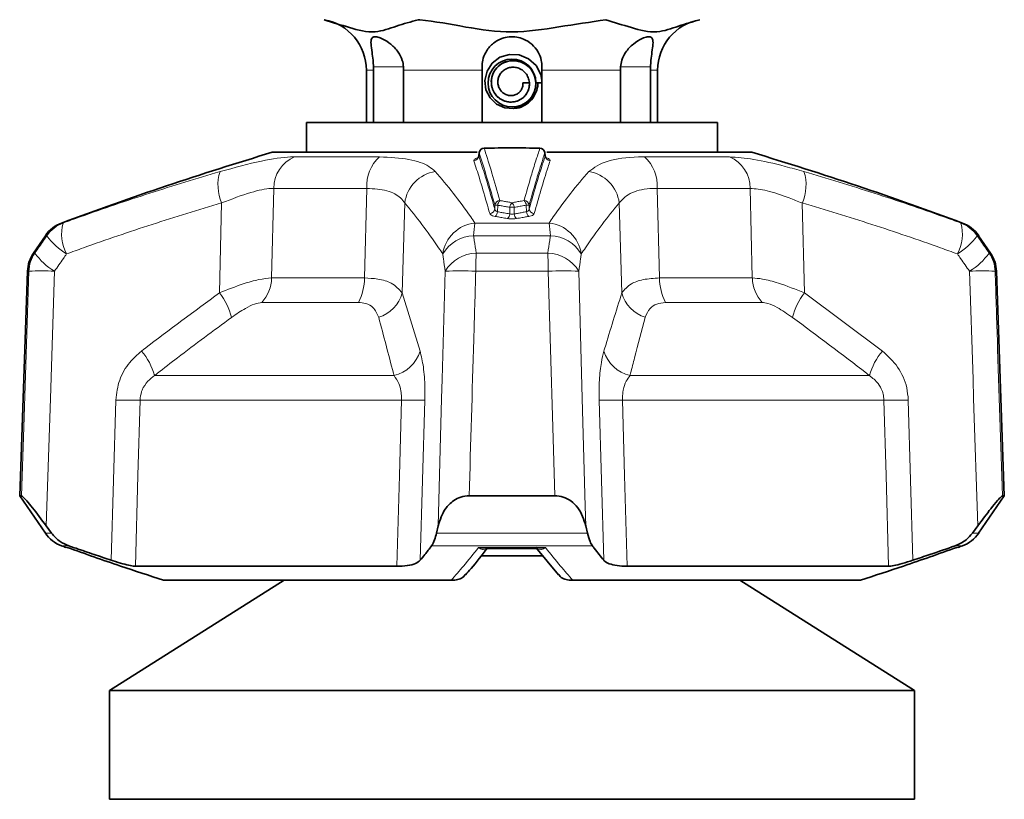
# Model space of a CAD drawing. Header units: millimetres. Extents: x 0 to 1118, y 0 to 864.
# Tile 20 of 200: x 479 to 498, y 211 to 226. Entities that reach past the tile are written whole.
import ezdxf

# ---------------------------------------------------------------- set-up
doc = ezdxf.new("R2010")
doc.units = ezdxf.units.MM

msp = doc.modelspace()

# ---------------------------------------------------------------- linework, layer by layer
at = {"color": 7, "linetype": 'Continuous', "lineweight": 35}
for p, q in [((485.833, 224.942), (485.833, 223.926)), ((485.973, 224.942), (485.971, 225.009)), ((485.973, 223.926), (485.973, 224.942)), ((486.554, 225.009), (486.556, 224.942)), ((486.556, 224.942), (486.556, 223.926)), ((488.083, 223.926), (488.083, 224.942)), ((489.249, 224.942), (489.249, 223.926)), ((490.775, 224.942), (490.777, 225.009)), ((490.775, 223.926), (490.775, 224.942)), ((491.361, 225.009), (491.359, 224.942)), ((491.359, 224.942), (491.359, 223.926)), ((491.499, 223.926), (491.499, 224.942)), ((488.878, 224.693), (489.005, 224.693)), ((489.132, 224.697), (489.132, 224.696)), ((489.249, 224.693), (489.132, 224.696)), ((484.666, 223.926), (484.666, 223.343)), ((484.666, 223.926), (488.666, 223.926)), ((488.666, 223.926), (492.666, 223.926)), ((492.666, 223.343), (492.666, 223.926)), ((483.999, 223.343), (487.991, 223.343)), ((488.027, 223.339), (488.019, 223.271)), ((489.313, 223.271), (489.305, 223.339)), ((489.344, 223.343), (493.333, 223.343)), ((479.582, 221.718), (479.352, 221.382)), ((497.98, 221.382), (497.75, 221.718)), ((479.235, 221.028), (479.083, 216.656)), ((498.249, 216.656), (498.097, 221.028)), ((479.083, 216.656), (479.582, 215.927)), ((479.083, 216.656), (479.119, 216.656)), ((487.832, 216.656), (489.5, 216.656)), ((497.75, 215.927), (498.249, 216.656)), ((498.213, 216.656), (498.249, 216.656)), ((479.599, 216.068), (479.702, 215.927)), ((487.196, 215.927), (487.228, 216.068)), ((490.104, 216.068), (490.135, 215.927)), ((497.63, 215.927), (497.733, 216.068)), ((488.229, 215.627), (489.162, 215.627)), ((489.133, 215.649), (489.57, 215.114)), ((489.272, 215.484), (488.062, 215.484)), ((481.334, 215.28), (486.426, 215.28)), ((490.906, 215.28), (495.998, 215.28)), ((484.233, 215.009), (480.834, 212.859)), ((481.885, 215.009), (487.482, 215.009)), ((489.849, 215.009), (495.447, 215.009)), ((496.498, 212.859), (493.098, 215.009)), ((480.834, 212.859), (480.834, 210.742)), ((496.498, 212.859), (480.834, 212.859)), ((496.498, 210.742), (496.498, 212.859)), ((496.498, 210.742), (480.834, 210.742))]:
    msp.add_line(p, q, dxfattribs=at)
at = {"color": 7, "linetype": 'Continuous', "lineweight": 18}
for p, q in [((485.973, 224.942), (485.833, 224.942)), ((485.971, 225.009), (486.554, 225.009)), ((488.083, 224.942), (486.556, 224.942)), ((490.775, 224.942), (489.249, 224.942)), ((491.361, 225.009), (490.777, 225.009)), ((491.499, 224.942), (491.359, 224.942)), ((488.027, 223.329), (488.02, 223.271)), ((488.027, 223.329), (488.027, 223.339)), ((489.305, 223.339), (489.305, 223.329)), ((489.312, 223.271), (489.305, 223.329)), ((484.432, 223.255), (486.087, 223.255)), ((488.02, 223.271), (488.02, 223.271)), ((491.245, 223.255), (492.899, 223.255)), ((484.029, 222.64), (483.987, 220.896)), ((485.841, 222.64), (484.029, 222.64)), ((485.793, 220.896), (485.841, 222.64)), ((491.491, 222.64), (491.538, 220.896)), ((493.302, 222.64), (491.491, 222.64)), ((493.344, 220.896), (493.302, 222.64)), ((482.975, 220.606), (483.014, 222.356)), ((486.58, 222.356), (486.526, 220.606)), ((490.805, 220.606), (490.752, 222.356)), ((494.317, 222.356), (494.357, 220.606)), ((488.33, 222.241), (488.333, 222.313)), ((488.388, 222.313), (488.384, 222.185)), ((488.622, 222.143), (488.622, 222.271)), ((488.71, 222.271), (488.71, 222.143)), ((488.948, 222.185), (488.944, 222.313)), ((488.999, 222.313), (489.002, 222.241)), ((479.899, 221.966), (479.929, 221.966)), ((487.944, 221.966), (489.388, 221.966)), ((497.403, 221.966), (497.433, 221.966)), ((479.613, 221.718), (479.582, 221.718)), ((489.414, 221.718), (487.917, 221.718)), ((497.75, 221.718), (497.719, 221.718)), ((479.352, 221.382), (479.378, 221.382)), ((487.969, 221.382), (489.362, 221.382)), ((497.954, 221.382), (497.98, 221.382)), ((479.262, 221.028), (479.235, 221.028)), ((489.371, 221.028), (487.961, 221.028)), ((498.097, 221.028), (498.07, 221.028)), ((483.987, 220.896), (485.793, 220.896)), ((491.538, 220.896), (493.344, 220.896)), ((485.676, 220.419), (483.796, 220.419)), ((486.526, 220.606), (486.876, 219.472)), ((493.536, 220.419), (491.656, 220.419)), ((494.357, 220.606), (495.879, 219.472)), ((481.707, 218.995), (486.369, 218.995)), ((490.963, 218.995), (495.625, 218.995)), ((480.865, 215.399), (480.952, 218.518)), ((486.514, 218.518), (481.425, 218.518)), ((486.97, 218.518), (486.88, 215.399)), ((490.452, 215.399), (490.362, 218.518)), ((495.907, 218.518), (490.817, 218.518)), ((496.38, 218.518), (496.467, 215.399)), ((479.582, 215.927), (479.702, 215.927)), ((487.196, 215.927), (490.135, 215.927)), ((497.63, 215.927), (497.75, 215.927)), ((480.04, 215.679), (479.899, 215.679)), ((479.983, 215.648), (480.007, 215.648)), ((490.231, 215.679), (487.101, 215.679)), ((488.015, 215.648), (489.316, 215.648)), ((497.433, 215.679), (497.292, 215.679)), ((497.324, 215.648), (497.349, 215.648))]:
    msp.add_line(p, q, dxfattribs=at)
at = {"color": 7, "linetype": 'Continuous', "lineweight": 35, "flags": 128}
msp.add_lwpolyline([(489.249, 224.745), (489.229, 224.857), (489.135, 225.034), (488.988, 225.166), (488.808, 225.241), (488.615, 225.249), (488.432, 225.193), (488.282, 225.079), (488.18, 224.923), (488.137, 224.744), (488.158, 224.563), (488.238, 224.402), (488.366, 224.28), (488.526, 224.21), (488.698, 224.198), (488.861, 224.244), (488.997, 224.343), (489.091, 224.48), (489.131, 224.638), (489.132, 224.693), (489.132, 224.693)], dxfattribs=at)
at = {"color": 7, "linetype": 'Continuous', "lineweight": 18, "flags": 128}
for points in [[(479.119, 216.656), (479.162, 217.988), (479.262, 221.028)], [(479.761, 221.028), (479.68, 218.548), (479.611, 216.454), (479.599, 216.068)], [(487.228, 216.068), (487.296, 218.548), (487.307, 218.928), (487.365, 221.028)], [(489.5, 216.656), (489.461, 217.988), (489.371, 221.028)], [(489.967, 221.028), (490.035, 218.548), (490.093, 216.454), (490.104, 216.068)], [(497.733, 216.068), (497.652, 218.548), (497.64, 218.928), (497.571, 221.028)], [(481.425, 218.518), (481.384, 217.051), (481.334, 215.28)], [(486.426, 215.28), (486.474, 217.051), (486.514, 218.518)], [(490.817, 218.518), (490.858, 217.051), (490.906, 215.28)], [(495.998, 215.28), (495.948, 217.051), (495.907, 218.518)]]:
    msp.add_lwpolyline(points, dxfattribs=at)
at = {"color": 7, "linetype": 'Continuous', "lineweight": 35}
for centre, radius, start, end in [((484.833, 224.942), 1, 0, 79.8404), ((492.499, 224.942), 1, 100.1659, 180), ((488.666, 224.693), 0.466, 0.5469, 360), ((503.163, 159.49), 66.667, 106.70547, 110.42322), ((488.126, 223.326), 0.1, 91.8401, 172.7255), ((487.982, 223.418), 0.142, 1.2947, 3.0794), ((489.351, 223.418), 0.143, 176.9298, 178.7014), ((489.205, 223.326), 0.1, 7.2745, 88.1601), ((474.169, 159.49), 66.667, 69.57678, 73.29453), ((480.132, 221.341), 0.667, 110.4232, 145.587), ((497.2, 221.341), 0.667, 34.413, 69.5768), ((479.902, 221.005), 0.667, 145.587, 178), ((497.43, 221.005), 0.667, 2, 34.413), ((480.132, 216.303), 0.667, 214.413, 249.5768), ((497.2, 216.303), 0.667, 290.4232, 325.587), ((503.163, 278.155), 66.667, 249.57678, 249.65351), ((474.169, 278.155), 66.667, 290.34649, 290.42322)]:
    msp.add_arc(centre, radius, start, end, dxfattribs=at)
at = {"color": 7, "linetype": 'Continuous', "lineweight": 18}
for centre, radius, start, end in [((488.128, 223.32), 0.101, 92.547, 174.8733), ((489.204, 223.32), 0.101, 5.1267, 87.453), ((484.688, 222.648), 0.658, 112.8228, 180.6719), ((486.582, 222.701), 0.743, 131.8043, 184.6461), ((487.919, 223.28), 0.101, 273.1933, 354.9211), ((489.413, 223.28), 0.101, 185.0789, 266.8067), ((490.75, 222.701), 0.743, 355.3539, 48.1957), ((492.644, 222.648), 0.658, 359.3281, 67.1772), ((483.818, 222.704), 0.876, 162.4913, 203.4107), ((487.275, 222.275), 0.7, 98.3659, 173.3354), ((490.057, 222.275), 0.7, 6.6646, 81.6341), ((493.514, 222.704), 0.876, 336.5893, 17.5087), ((488.433, 222.302), 0.101, 91.278, 173.9812), ((488.526, 222.302), 0.138, 133.2142, 175.7087), ((488.76, 222.26), 0.139, 132.7662, 175.1688), ((488.571, 222.26), 0.139, 4.8312, 47.2338), ((488.806, 222.302), 0.138, 4.2913, 46.7858), ((488.899, 222.302), 0.101, 6.0188, 88.722), ((488.23, 222.251), 0.101, 271.7243, 353.9993), ((488.36, 221.627), 0.686, 87.7001, 92.2999), ((488.245, 222.195), 0.139, 313.4845, 355.7596), ((488.483, 222.155), 0.14, 313.0335, 355.2118), ((488.666, 219.856), 2.416, 88.9521, 91.0479), ((488.849, 222.155), 0.14, 184.7882, 226.9665), ((488.972, 221.627), 0.686, 87.7001, 92.2999), ((489.087, 222.195), 0.139, 184.2404, 226.5155), ((489.102, 222.251), 0.101, 186.0007, 268.2757), ((480.162, 221.343), 0.665, 110.5039, 145.6958), ((480.703, 221.748), 0.805, 164.2649, 208.4527), ((488.016, 221.263), 0.706, 95.8895, 171.788), ((489.728, 221.652), 1.811, 170.0335, 177.9273), ((487.604, 221.652), 1.811, 2.0727, 9.9665), ((489.316, 221.263), 0.706, 8.212, 84.1105), ((496.628, 221.748), 0.805, 331.5473, 15.7351), ((497.17, 221.343), 0.665, 34.3042, 69.4961), ((480.655, 222.463), 1.281, 215.5752, 239.0574), ((487.947, 220.981), 0.738, 92.3145, 148.6768), ((489.385, 220.981), 0.738, 31.3232, 87.6855), ((496.677, 222.463), 1.281, 300.9426, 324.4248), ((479.929, 221.005), 0.668, 145.6705, 178.0118), ((480.408, 222.115), 1.265, 215.4469, 239.2442), ((487.996, 220.642), 0.74, 92.0822, 148.5597), ((495.42, 221.021), 7.459, 177.2328, 179.9493), ((481.912, 221.021), 7.459, 0.0507, 2.7672), ((489.336, 220.642), 0.74, 31.4403, 87.9178), ((496.924, 222.115), 1.265, 300.7558, 324.5531), ((497.403, 221.005), 0.668, 1.9882, 34.3295), ((479.511, 216.034), 5.001, 87.1365, 92.8635), ((487.663, 213.418), 7.616, 87.7584, 92.2416), ((489.669, 213.418), 7.616, 87.7584, 92.2416), ((497.82, 216.034), 5.001, 87.1365, 92.8635), ((483.27, 220.908), 0.717, 317.097, 359.0511), ((484.798, 220.889), 0.995, 331.8365, 0.3992), ((492.533, 220.889), 0.995, 179.6008, 208.1635), ((494.062, 220.908), 0.717, 180.9489, 222.903), ((481.872, 219.772), 1.383, 14.9892, 37.1014), ((485.865, 220.783), 0.685, 287.4872, 345.0482), ((491.467, 220.783), 0.685, 194.9518, 252.5128), ((495.46, 219.772), 1.383, 142.8986, 165.0108), ((480.509, 218.664), 1.243, 15.4611, 40.5446), ((486.211, 219.671), 0.694, 283.1252, 343.3179), ((491.121, 219.671), 0.694, 196.6821, 256.8748), ((496.823, 218.664), 1.243, 139.4554, 164.5389), ((481.189, 226.059), 7.544, 268.2023, 271.7977), ((486.742, 225.441), 6.926, 268.115, 271.885), ((490.59, 225.441), 6.926, 268.115, 271.885), ((496.143, 226.059), 7.544, 268.2023, 271.7977)]:
    msp.add_arc(centre, radius, start, end, dxfattribs=at)
at = {"color": 7, "linetype": 'Continuous', "lineweight": 35}
for points, knots in [([(485.008, 225.926), (485.173, 225.874), (485.502, 225.769), (485.977, 225.641), (486.42, 225.806), (486.698, 225.886), (486.837, 225.926)], [0, 0, 0, 0, 0.271626, 0.542687, 0.771111, 1, 1, 1, 1]), ([(486.837, 225.926), (486.848, 225.925), (487.159, 225.897), (487.762, 225.776), (488.671, 225.641), (489.583, 225.787), (490.19, 225.88), (490.495, 225.926)], [0, 0, 0, 0, 0.008502, 0.254465, 0.500012, 0.749258, 1, 1, 1, 1]), ([(490.495, 225.926), (490.659, 225.874), (490.988, 225.769), (491.463, 225.641), (491.906, 225.806), (492.184, 225.886), (492.323, 225.926)], [0, 0, 0, 0, 0.271626, 0.542687, 0.771111, 1, 1, 1, 1]), ([(485.971, 225.009), (485.968, 225.054), (485.96, 225.154), (485.939, 225.312), (485.917, 225.461), (485.922, 225.558), (485.972, 225.597), (486.051, 225.591), (486.168, 225.547), (486.313, 225.454), (486.45, 225.31), (486.534, 225.153), (486.549, 225.051), (486.554, 225.009)], [0, 0, 0, 0, 0.068837, 0.15561, 0.274919, 0.395619, 0.471778, 0.548294, 0.619144, 0.728704, 0.841176, 0.935, 1, 1, 1, 1]), ([(488.083, 225.009), (488.086, 225.054), (488.092, 225.154), (488.156, 225.312), (488.277, 225.461), (488.44, 225.558), (488.61, 225.597), (488.758, 225.591), (488.913, 225.547), (489.06, 225.454), (489.177, 225.31), (489.24, 225.153), (489.247, 225.051), (489.249, 225.009)], [0, 0, 0, 0, 0.0688366, 0.1556097, 0.2749191, 0.3956192, 0.4717783, 0.5482945, 0.6191441, 0.7287045, 0.8411765, 0.9349999, 1, 1, 1, 1]), ([(490.777, 225.009), (490.784, 225.054), (490.798, 225.154), (490.884, 225.312), (491.026, 225.461), (491.184, 225.558), (491.304, 225.597), (491.373, 225.591), (491.411, 225.547), (491.414, 225.454), (491.393, 225.31), (491.371, 225.153), (491.364, 225.051), (491.361, 225.009)], [0, 0, 0, 0, 0.068837, 0.15561, 0.274919, 0.395619, 0.471778, 0.548294, 0.619144, 0.728704, 0.841176, 0.935, 1, 1, 1, 1]), ([(488.878, 224.693), (488.878, 224.672), (488.878, 224.629), (488.854, 224.567), (488.814, 224.513), (488.758, 224.472), (488.69, 224.449), (488.617, 224.446), (488.545, 224.466), (488.48, 224.506), (488.429, 224.565), (488.396, 224.638), (488.386, 224.719), (488.4, 224.802), (488.438, 224.878), (488.499, 224.941), (488.576, 224.985), (488.665, 225.004), (488.757, 224.997), (488.844, 224.963), (488.92, 224.903), (488.975, 224.823), (489.006, 224.728), (489.007, 224.627), (488.979, 224.528), (488.922, 224.44), (488.84, 224.371), (488.741, 224.329), (488.631, 224.316), (488.521, 224.337), (488.42, 224.39), (488.338, 224.471), (488.282, 224.574), (488.255, 224.703), (488.276, 224.852), (488.361, 224.994), (488.496, 225.096), (488.663, 225.138), (488.837, 225.113), (488.989, 225.021), (489.102, 224.876), (489.122, 224.757), (489.132, 224.697)], [0, 0, 0, 0, 0.014899, 0.03018, 0.045874, 0.062009, 0.078556, 0.095485, 0.112826, 0.130608, 0.148803, 0.16738, 0.186368, 0.205798, 0.22564, 0.245864, 0.2665, 0.287578, 0.309067, 0.330939, 0.353222, 0.375947, 0.399084, 0.422602, 0.446533, 0.470905, 0.495689, 0.520855, 0.546432, 0.572452, 0.598883, 0.625696, 0.652921, 0.680588, 0.717994, 0.75613, 0.794997, 0.834593, 0.874919, 0.915976, 0.957625, 1, 1, 1, 1]), ([(489.005, 224.693), (489.004, 224.659), (489.002, 224.591), (488.961, 224.495), (488.895, 224.413), (488.806, 224.353), (488.702, 224.321), (488.592, 224.32), (488.484, 224.353), (488.389, 224.416), (488.315, 224.505), (488.27, 224.614), (488.258, 224.733), (488.282, 224.852), (488.34, 224.961), (488.428, 225.049), (488.54, 225.108), (488.666, 225.133), (488.796, 225.12), (488.918, 225.069), (489.02, 224.983), (489.106, 224.858), (489.122, 224.753), (489.132, 224.693)], [0, 0, 0, 0, 0.039849, 0.080388, 0.121617, 0.163541, 0.206158, 0.249465, 0.293463, 0.338155, 0.383541, 0.429617, 0.476384, 0.523845, 0.572, 0.620845, 0.670381, 0.720611, 0.771536, 0.823151, 0.875456, 0.928456, 1, 1, 1, 1]), ([(488.083, 224.942), (488.083, 224.951), (488.083, 224.974), (488.083, 224.996), (488.083, 225.009)], [0, 0, 0, 0, 0.413702, 1, 1, 1, 1]), ([(489.249, 225.009), (489.249, 224.996), (489.249, 224.974), (489.249, 224.951), (489.249, 224.942)], [0, 0, 0, 0, 0.586298, 1, 1, 1, 1]), ([(488.708, 224.201), (488.727, 224.201), (488.8, 224.2), (488.921, 224.255), (489.052, 224.359), (489.136, 224.505), (489.173, 224.625), (489.164, 224.688), (489.163, 224.695)], [0, 0, 0, 0, 0.074383, 0.29331, 0.516161, 0.744447, 0.971287, 1, 1, 1, 1]), ([(489.208, 223.421), (489.208, 223.421), (489.027, 223.427), (488.665, 223.434), (488.304, 223.426), (488.123, 223.421)], [0, 0, 0, 0, 0.001107, 0.5, 1, 1, 1, 1]), ([(488.018, 223.271), (488.016, 223.26), (488.011, 223.241), (487.997, 223.227), (487.996, 223.226), (487.995, 223.226)], [0, 0, 0, 0, 0.437216, 0.744709, 1, 1, 1, 1]), ([(489.336, 223.226), (489.336, 223.226), (489.335, 223.226), (489.323, 223.24), (489.313, 223.258), (489.314, 223.27), (489.314, 223.271)], [0, 0, 0, 0, 0.216138, 0.555229, 0.966692, 1, 1, 1, 1]), ([(479.599, 216.068), (479.506, 216.192), (479.371, 216.373), (479.224, 216.552), (479.146, 216.639), (479.128, 216.65), (479.119, 216.656)], [0, 0, 0, 0, 0.455736, 0.663828, 0.840546, 1, 1, 1, 1]), ([(487.832, 216.656), (487.776, 216.65), (487.665, 216.639), (487.502, 216.55), (487.323, 216.369), (487.265, 216.184), (487.228, 216.068)], [0, 0, 0, 0, 0.161654, 0.322164, 0.570665, 1, 1, 1, 1]), ([(490.104, 216.068), (490.064, 216.192), (490.006, 216.373), (489.825, 216.552), (489.671, 216.639), (489.555, 216.65), (489.5, 216.656)], [0, 0, 0, 0, 0.455736, 0.663828, 0.840546, 1, 1, 1, 1]), ([(498.213, 216.656), (498.204, 216.65), (498.186, 216.639), (498.106, 216.55), (497.957, 216.369), (497.82, 216.184), (497.733, 216.068)], [0, 0, 0, 0, 0.161654, 0.322164, 0.570665, 1, 1, 1, 1]), ([(479.702, 215.927), (479.755, 215.866), (479.851, 215.758), (479.982, 215.703), (480.04, 215.679)], [0, 0, 0, 0, 0.558816, 1, 1, 1, 1]), ([(487.101, 215.679), (487.121, 215.712), (487.157, 215.77), (487.185, 215.88), (487.196, 215.927)], [0, 0, 0, 0, 0.576857, 1, 1, 1, 1]), ([(490.135, 215.927), (490.151, 215.866), (490.18, 215.758), (490.215, 215.703), (490.231, 215.679)], [0, 0, 0, 0, 0.558816, 1, 1, 1, 1]), ([(497.292, 215.679), (497.367, 215.712), (497.498, 215.77), (497.591, 215.88), (497.63, 215.927)], [0, 0, 0, 0, 0.576857, 1, 1, 1, 1]), ([(480.007, 215.648), (480.352, 215.525), (480.975, 215.303), (481.604, 215.1), (481.885, 215.009)], [0, 0, 0, 0, 0.5524745, 1, 1, 1, 1]), ([(480.04, 215.679), (480.086, 215.663), (480.25, 215.606), (480.524, 215.512), (480.754, 215.436), (480.865, 215.399)], [0, 0, 0, 0, 0.168844, 0.594697, 1, 1, 1, 1]), ([(486.88, 215.399), (486.91, 215.436), (486.984, 215.527), (487.057, 215.622), (487.101, 215.679)], [0, 0, 0, 0, 0.406082, 1, 1, 1, 1]), ([(487.761, 215.114), (487.797, 215.154), (487.939, 215.315), (488.077, 215.496), (488.181, 215.632)], [0, 0, 0, 0, 0.25202, 1, 1, 1, 1]), ([(488.155, 215.632), (488.181, 215.628), (488.208, 215.625), (488.232, 215.632), (488.232, 215.632)], [0, 0, 0, 0, 0.969349, 1, 1, 1, 1]), ([(490.231, 215.679), (490.243, 215.663), (490.287, 215.606), (490.361, 215.512), (490.422, 215.436), (490.452, 215.399)], [0, 0, 0, 0, 0.168844, 0.594697, 1, 1, 1, 1]), ([(495.447, 215.009), (495.728, 215.1), (496.357, 215.303), (496.98, 215.525), (497.324, 215.648)], [0, 0, 0, 0, 0.447788, 1, 1, 1, 1]), ([(496.467, 215.399), (496.579, 215.436), (496.854, 215.527), (497.129, 215.622), (497.292, 215.679)], [0, 0, 0, 0, 0.406082, 1, 1, 1, 1]), ([(481.334, 215.28), (481.306, 215.283), (481.251, 215.288), (481.094, 215.328), (480.956, 215.37), (480.877, 215.396), (480.865, 215.399)], [0, 0, 0, 0, 0.312228, 0.624137, 0.944904, 1, 1, 1, 1]), ([(486.88, 215.399), (486.853, 215.377), (486.801, 215.333), (486.637, 215.289), (486.495, 215.283), (486.426, 215.28)], [0, 0, 0, 0, 0.336652, 0.673851, 1, 1, 1, 1]), ([(490.906, 215.28), (490.839, 215.283), (490.705, 215.288), (490.55, 215.328), (490.478, 215.37), (490.455, 215.396), (490.452, 215.399)], [0, 0, 0, 0, 0.312228, 0.624137, 0.944904, 1, 1, 1, 1]), ([(496.467, 215.399), (496.397, 215.377), (496.257, 215.333), (496.087, 215.289), (496.027, 215.283), (495.998, 215.28)], [0, 0, 0, 0, 0.336652, 0.673851, 1, 1, 1, 1]), ([(487.756, 215.118), (487.746, 215.105), (487.715, 215.064), (487.635, 215.021), (487.565, 215.013), (487.529, 215.009)], [0, 0, 0, 0, 0.182795, 0.591359, 1, 1, 1, 1]), ([(489.575, 215.118), (489.585, 215.105), (489.616, 215.064), (489.696, 215.021), (489.767, 215.013), (489.803, 215.009)], [0, 0, 0, 0, 0.1854948, 0.5927088, 1, 1, 1, 1]), ([(487.529, 215.009), (487.517, 215.009), (487.502, 215.009), (487.486, 215.009), (487.482, 215.009)], [0, 0, 0, 0, 0.766134, 1, 1, 1, 1]), ([(489.849, 215.009), (489.837, 215.009), (489.822, 215.009), (489.806, 215.009), (489.803, 215.009)], [0, 0, 0, 0, 0.766303, 1, 1, 1, 1])]:
    msp.add_open_spline(points, degree=3, knots=knots, dxfattribs=at)
at = {"color": 7, "linetype": 'Continuous', "lineweight": 18}
for points, knots in [([(488.333, 222.313), (488.328, 222.33), (488.276, 222.515), (488.175, 222.867), (488.078, 223.172), (488.027, 223.329)], [0, 0, 0, 0, 0.048839, 0.507853, 1, 1, 1, 1]), ([(488.123, 223.421), (488.127, 223.411), (488.178, 223.257), (488.281, 222.931), (488.379, 222.585), (488.431, 222.403)], [0, 0, 0, 0, 0.033255, 0.4921628, 1, 1, 1, 1]), ([(488.901, 222.403), (488.947, 222.565), (489.023, 222.833), (489.125, 223.167), (489.182, 223.341), (489.208, 223.421)], [0, 0, 0, 0, 0.45096, 0.747381, 1, 1, 1, 1]), ([(489.305, 223.329), (489.279, 223.249), (489.223, 223.076), (489.12, 222.742), (489.045, 222.474), (488.999, 222.313)], [0, 0, 0, 0, 0.252608, 0.549028, 1, 1, 1, 1]), ([(482.983, 222.967), (483.262, 223.043), (483.791, 223.188), (484.235, 223.252), (484.407, 223.254), (484.432, 223.255)], [0, 0, 0, 0, 0.487113, 0.923782, 1, 1, 1, 1]), ([(486.087, 223.255), (486.288, 223.245), (486.687, 223.224), (487.026, 223.1), (487.135, 223.002), (487.173, 222.967)], [0, 0, 0, 0, 0.395963, 0.786901, 1, 1, 1, 1]), ([(487.993, 223.233), (487.982, 223.23), (487.951, 223.221), (487.925, 223.201), (487.925, 223.186), (487.924, 223.179)], [0, 0, 0, 0, 0.236368, 0.618607, 1, 1, 1, 1]), ([(488.233, 222.15), (488.212, 222.224), (488.145, 222.464), (488.043, 222.811), (487.96, 223.067), (487.924, 223.179)], [0, 0, 0, 0, 0.202026, 0.653532, 1, 1, 1, 1]), ([(488.02, 223.271), (488.056, 223.159), (488.139, 222.903), (488.242, 222.555), (488.31, 222.315), (488.33, 222.241)], [0, 0, 0, 0, 0.346486, 0.797984, 1, 1, 1, 1]), ([(489.002, 222.241), (489.045, 222.395), (489.135, 222.713), (489.239, 223.048), (489.299, 223.231), (489.312, 223.271)], [0, 0, 0, 0, 0.423682, 0.875181, 1, 1, 1, 1]), ([(489.407, 223.179), (489.394, 223.139), (489.335, 222.956), (489.232, 222.622), (489.142, 222.304), (489.099, 222.15)], [0, 0, 0, 0, 0.124808, 0.5763, 1, 1, 1, 1]), ([(489.312, 223.271), (489.313, 223.271), (489.313, 223.271), (489.312, 223.271), (489.312, 223.271)], [0, 0, 0, 0, 0.6803228, 1, 1, 1, 1]), ([(489.407, 223.179), (489.408, 223.18), (489.41, 223.187), (489.405, 223.202), (489.381, 223.22), (489.352, 223.23), (489.339, 223.234)], [0, 0, 0, 0, 0.0486654, 0.4019119, 0.7283315, 1, 1, 1, 1]), ([(490.159, 222.967), (490.264, 223.043), (490.464, 223.188), (490.935, 223.252), (491.205, 223.254), (491.245, 223.255)], [0, 0, 0, 0, 0.487113, 0.923782, 1, 1, 1, 1]), ([(492.899, 223.255), (493.048, 223.245), (493.342, 223.224), (493.877, 223.1), (494.226, 223.002), (494.349, 222.967)], [0, 0, 0, 0, 0.395963, 0.786901, 1, 1, 1, 1]), ([(479.929, 221.966), (480.039, 222.006), (480.599, 222.208), (481.613, 222.556), (482.526, 222.83), (482.983, 222.967)], [0, 0, 0, 0, 0.10922, 0.554207, 1, 1, 1, 1]), ([(487.173, 222.967), (487.29, 222.83), (487.524, 222.556), (487.778, 222.208), (487.916, 222.006), (487.944, 221.966)], [0, 0, 0, 0, 0.4457926, 0.8907799, 1, 1, 1, 1]), ([(489.388, 221.966), (489.416, 222.006), (489.554, 222.208), (489.808, 222.556), (490.042, 222.83), (490.159, 222.967)], [0, 0, 0, 0, 0.10922, 0.554207, 1, 1, 1, 1]), ([(494.349, 222.967), (494.806, 222.83), (495.719, 222.556), (496.733, 222.208), (497.293, 222.006), (497.403, 221.966)], [0, 0, 0, 0, 0.445793, 0.89078, 1, 1, 1, 1]), ([(484.029, 222.64), (484.012, 222.64), (483.893, 222.639), (483.575, 222.573), (483.21, 222.432), (483.014, 222.356)], [0, 0, 0, 0, 0.074321, 0.503741, 1, 1, 1, 1]), ([(486.58, 222.356), (486.554, 222.39), (486.483, 222.487), (486.257, 222.612), (485.979, 222.631), (485.841, 222.64)], [0, 0, 0, 0, 0.219476, 0.612439, 1, 1, 1, 1]), ([(491.491, 222.64), (491.463, 222.64), (491.276, 222.639), (490.951, 222.573), (490.822, 222.432), (490.752, 222.356)], [0, 0, 0, 0, 0.074321, 0.503741, 1, 1, 1, 1]), ([(494.317, 222.356), (494.231, 222.39), (493.989, 222.487), (493.613, 222.612), (493.405, 222.631), (493.302, 222.64)], [0, 0, 0, 0, 0.219476, 0.612439, 1, 1, 1, 1]), ([(483.014, 222.356), (482.563, 222.22), (481.66, 221.948), (480.658, 221.604), (480.105, 221.404), (479.996, 221.364)], [0, 0, 0, 0, 0.445417, 0.890659, 1, 1, 1, 1]), ([(487.317, 221.364), (487.291, 221.404), (487.157, 221.604), (486.912, 221.948), (486.69, 222.22), (486.58, 222.356)], [0, 0, 0, 0, 0.109341, 0.554583, 1, 1, 1, 1]), ([(488.431, 222.403), (488.44, 222.402), (488.476, 222.395), (488.541, 222.384), (488.611, 222.372), (488.652, 222.364), (488.666, 222.362)], [0, 0, 0, 0, 0.111781, 0.467981, 0.824185, 1, 1, 1, 1]), ([(488.666, 222.362), (488.683, 222.365), (488.727, 222.373), (488.805, 222.387), (488.867, 222.397), (488.901, 222.403)], [0, 0, 0, 0, 0.213244, 0.569433, 1, 1, 1, 1]), ([(490.752, 222.356), (490.641, 222.22), (490.42, 221.948), (490.175, 221.604), (490.041, 221.404), (490.015, 221.364)], [0, 0, 0, 0, 0.445417, 0.890659, 1, 1, 1, 1]), ([(497.336, 221.364), (497.227, 221.404), (496.674, 221.604), (495.672, 221.948), (494.769, 222.22), (494.317, 222.356)], [0, 0, 0, 0, 0.109341, 0.554583, 1, 1, 1, 1]), ([(488.233, 222.15), (488.233, 222.15), (488.235, 222.142), (488.248, 222.126), (488.285, 222.107), (488.322, 222.099), (488.341, 222.095)], [0, 0, 0, 0, 0.012978, 0.353139, 0.676397, 1, 1, 1, 1]), ([(488.384, 222.185), (488.374, 222.189), (488.355, 222.197), (488.336, 222.217), (488.332, 222.233), (488.33, 222.241)], [0, 0, 0, 0, 0.307197, 0.63097, 1, 1, 1, 1]), ([(488.384, 222.185), (488.398, 222.183), (488.44, 222.175), (488.52, 222.162), (488.585, 222.15), (488.622, 222.143)], [0, 0, 0, 0, 0.181215, 0.531207, 1, 1, 1, 1]), ([(488.622, 222.271), (488.608, 222.274), (488.567, 222.281), (488.497, 222.294), (488.433, 222.305), (488.396, 222.311), (488.388, 222.313)], [0, 0, 0, 0, 0.175822, 0.53203, 0.888223, 1, 1, 1, 1]), ([(488.71, 222.143), (488.7, 222.141), (488.683, 222.135), (488.661, 222.135), (488.641, 222.138), (488.63, 222.141), (488.622, 222.143)], [0, 0, 0, 0, 0.347142, 0.632329, 0.688441, 1, 1, 1, 1]), ([(488.944, 222.313), (488.91, 222.307), (488.849, 222.296), (488.771, 222.282), (488.727, 222.274), (488.71, 222.271)], [0, 0, 0, 0, 0.430556, 0.786748, 1, 1, 1, 1]), ([(488.71, 222.143), (488.738, 222.148), (488.775, 222.155), (488.84, 222.167), (488.892, 222.175), (488.934, 222.183), (488.948, 222.185)], [0, 0, 0, 0, 0.34999, 0.468824, 0.818816, 1, 1, 1, 1]), ([(489.002, 222.241), (488.999, 222.232), (488.995, 222.216), (488.976, 222.196), (488.956, 222.188), (488.948, 222.185)], [0, 0, 0, 0, 0.37449, 0.732454, 1, 1, 1, 1]), ([(488.991, 222.095), (489.008, 222.098), (489.045, 222.106), (489.085, 222.126), (489.094, 222.142), (489.099, 222.15)], [0, 0, 0, 0, 0.282839, 0.641629, 1, 1, 1, 1]), ([(488.578, 222.053), (488.575, 222.054), (488.538, 222.06), (488.474, 222.072), (488.397, 222.085), (488.355, 222.092), (488.341, 222.095)], [0, 0, 0, 0, 0.033214, 0.468803, 0.818791, 1, 1, 1, 1]), ([(488.578, 222.053), (488.595, 222.051), (488.632, 222.045), (488.695, 222.045), (488.734, 222.05), (488.754, 222.053)], [0, 0, 0, 0, 0.30922, 0.654713, 1, 1, 1, 1]), ([(488.991, 222.095), (488.977, 222.092), (488.935, 222.085), (488.856, 222.071), (488.791, 222.06), (488.754, 222.053)], [0, 0, 0, 0, 0.1811782, 0.5311656, 1, 1, 1, 1]), ([(479.378, 221.382), (479.435, 221.463), (479.513, 221.575), (479.592, 221.687), (479.613, 221.718)], [0, 0, 0, 0, 0.72895, 1, 1, 1, 1]), ([(487.917, 221.718), (487.922, 221.687), (487.939, 221.575), (487.957, 221.463), (487.969, 221.382)], [0, 0, 0, 0, 0.27105, 1, 1, 1, 1]), ([(489.362, 221.382), (489.375, 221.463), (489.392, 221.575), (489.41, 221.687), (489.414, 221.718)], [0, 0, 0, 0, 0.72895, 1, 1, 1, 1]), ([(497.719, 221.718), (497.74, 221.687), (497.819, 221.575), (497.897, 221.463), (497.954, 221.382)], [0, 0, 0, 0, 0.27105, 1, 1, 1, 1]), ([(479.996, 221.364), (479.975, 221.334), (479.897, 221.222), (479.818, 221.11), (479.761, 221.028)], [0, 0, 0, 0, 0.271012, 1, 1, 1, 1]), ([(487.365, 221.028), (487.353, 221.11), (487.337, 221.222), (487.321, 221.334), (487.317, 221.364)], [0, 0, 0, 0, 0.728988, 1, 1, 1, 1]), ([(490.015, 221.364), (490.01, 221.334), (489.994, 221.222), (489.978, 221.11), (489.967, 221.028)], [0, 0, 0, 0, 0.271012, 1, 1, 1, 1]), ([(497.571, 221.028), (497.513, 221.11), (497.435, 221.222), (497.357, 221.334), (497.336, 221.364)], [0, 0, 0, 0, 0.728988, 1, 1, 1, 1]), ([(487.961, 221.028), (487.948, 220.584), (487.905, 219.127), (487.861, 217.669), (487.832, 216.656)], [0, 0, 0, 0, 0.304645, 1, 1, 1, 1]), ([(498.07, 221.028), (498.085, 220.584), (498.132, 219.127), (498.18, 217.669), (498.213, 216.656)], [0, 0, 0, 0, 0.304645, 1, 1, 1, 1]), ([(482.975, 220.606), (483.13, 220.668), (483.402, 220.776), (483.751, 220.875), (483.908, 220.889), (483.987, 220.896)], [0, 0, 0, 0, 0.395387, 0.691753, 1, 1, 1, 1]), ([(485.793, 220.896), (485.882, 220.891), (486.085, 220.881), (486.367, 220.792), (486.468, 220.674), (486.526, 220.606)], [0, 0, 0, 0, 0.247164, 0.561326, 1, 1, 1, 1]), ([(490.805, 220.606), (490.857, 220.668), (490.947, 220.776), (491.212, 220.875), (491.428, 220.889), (491.538, 220.896)], [0, 0, 0, 0, 0.395387, 0.691753, 1, 1, 1, 1]), ([(493.344, 220.896), (493.407, 220.891), (493.549, 220.881), (493.889, 220.792), (494.184, 220.674), (494.357, 220.606)], [0, 0, 0, 0, 0.247164, 0.561326, 1, 1, 1, 1]), ([(481.453, 219.472), (481.473, 219.487), (481.974, 219.875), (482.485, 220.248), (482.975, 220.606)], [0, 0, 0, 0, 0.039661, 1, 1, 1, 1]), ([(483.796, 220.419), (483.75, 220.413), (483.659, 220.399), (483.45, 220.296), (483.298, 220.191), (483.208, 220.129)], [0, 0, 0, 0, 0.2875, 0.579133, 1, 1, 1, 1]), ([(486.071, 220.129), (486.042, 220.197), (485.996, 220.31), (485.841, 220.405), (485.725, 220.415), (485.676, 220.419)], [0, 0, 0, 0, 0.464641, 0.770158, 1, 1, 1, 1]), ([(490.456, 219.472), (490.46, 219.487), (490.575, 219.875), (490.692, 220.248), (490.805, 220.606)], [0, 0, 0, 0, 0.0396607, 1, 1, 1, 1]), ([(491.656, 220.419), (491.595, 220.413), (491.471, 220.399), (491.328, 220.296), (491.286, 220.191), (491.261, 220.129)], [0, 0, 0, 0, 0.2875, 0.579133, 1, 1, 1, 1]), ([(494.124, 220.129), (494.024, 220.197), (493.859, 220.31), (493.654, 220.405), (493.572, 220.415), (493.536, 220.419)], [0, 0, 0, 0, 0.464641, 0.770158, 1, 1, 1, 1]), ([(483.208, 220.129), (482.855, 219.869), (482.37, 219.511), (481.875, 219.126), (481.726, 219.01), (481.707, 218.995)], [0, 0, 0, 0, 0.699894, 0.960207, 1, 1, 1, 1]), ([(486.369, 218.995), (486.365, 219.01), (486.265, 219.397), (486.166, 219.77), (486.071, 220.129)], [0, 0, 0, 0, 0.039794, 1, 1, 1, 1]), ([(491.261, 220.129), (491.192, 219.869), (491.096, 219.511), (490.997, 219.126), (490.967, 219.01), (490.963, 218.995)], [0, 0, 0, 0, 0.699894, 0.960207, 1, 1, 1, 1]), ([(495.625, 218.995), (495.605, 219.01), (495.111, 219.397), (494.607, 219.77), (494.124, 220.129)], [0, 0, 0, 0, 0.039794, 1, 1, 1, 1]), ([(481.453, 219.472), (481.374, 219.401), (481.197, 219.244), (481.003, 218.915), (480.969, 218.651), (480.952, 218.518)], [0, 0, 0, 0, 0.289426, 0.644444, 1, 1, 1, 1]), ([(486.97, 218.518), (486.971, 218.599), (486.974, 218.825), (486.947, 219.177), (486.899, 219.374), (486.876, 219.472)], [0, 0, 0, 0, 0.217548, 0.609521, 1, 1, 1, 1]), ([(490.456, 219.472), (490.438, 219.401), (490.398, 219.244), (490.361, 218.915), (490.361, 218.651), (490.362, 218.518)], [0, 0, 0, 0, 0.289426, 0.644444, 1, 1, 1, 1]), ([(496.38, 218.518), (496.373, 218.599), (496.352, 218.825), (496.196, 219.177), (495.984, 219.374), (495.879, 219.472)], [0, 0, 0, 0, 0.2175479, 0.6095208, 1, 1, 1, 1]), ([(481.707, 218.995), (481.662, 218.961), (481.566, 218.887), (481.488, 218.768), (481.439, 218.641), (481.431, 218.574), (481.425, 218.518)], [0, 0, 0, 0, 0.3119994, 0.6652648, 0.7209637, 1, 1, 1, 1]), ([(486.369, 218.995), (486.403, 218.948), (486.461, 218.868), (486.499, 218.73), (486.515, 218.62), (486.515, 218.559), (486.514, 218.518)], [0, 0, 0, 0, 0.415107, 0.693744, 0.796919, 1, 1, 1, 1]), ([(490.963, 218.995), (490.937, 218.961), (490.881, 218.887), (490.841, 218.768), (490.818, 218.641), (490.818, 218.574), (490.817, 218.518)], [0, 0, 0, 0, 0.311999, 0.665265, 0.720964, 1, 1, 1, 1]), ([(495.625, 218.995), (495.685, 218.948), (495.785, 218.868), (495.861, 218.73), (495.898, 218.62), (495.903, 218.559), (495.907, 218.518)], [0, 0, 0, 0, 0.4151069, 0.6937438, 0.7969189, 1, 1, 1, 1]), ([(487.482, 215.009), (487.562, 215.1), (487.741, 215.303), (487.918, 215.525), (488.015, 215.648)], [0, 0, 0, 0, 0.4477881, 1, 1, 1, 1]), ([(488.015, 215.648), (488.016, 215.647), (488.041, 215.641), (488.088, 215.629), (488.133, 215.631), (488.155, 215.632)], [0, 0, 0, 0, 0.016217, 0.529423, 1, 1, 1, 1]), ([(488.186, 215.632), (488.183, 215.628), (488.166, 215.606), (488.121, 215.6), (488.066, 215.613), (488.029, 215.637), (488.016, 215.647), (488.015, 215.648)], [0, 0, 0, 0, 0.057447, 0.383284, 0.788281, 0.993512, 1, 1, 1, 1]), ([(489.316, 215.648), (489.316, 215.647), (489.303, 215.637), (489.266, 215.613), (489.211, 215.599), (489.16, 215.61), (489.139, 215.639), (489.131, 215.65)], [0, 0, 0, 0, 0.005848, 0.19084, 0.555896, 0.8496, 1, 1, 1, 1]), ([(489.162, 215.632), (489.188, 215.631), (489.238, 215.628), (489.291, 215.641), (489.316, 215.647), (489.316, 215.648)], [0, 0, 0, 0, 0.523109, 0.985392, 1, 1, 1, 1]), ([(489.316, 215.648), (489.414, 215.525), (489.591, 215.303), (489.77, 215.1), (489.849, 215.009)], [0, 0, 0, 0, 0.552474, 1, 1, 1, 1])]:
    msp.add_open_spline(points, degree=3, knots=knots, dxfattribs=at)

doc.saveas('drawing.dxf')
